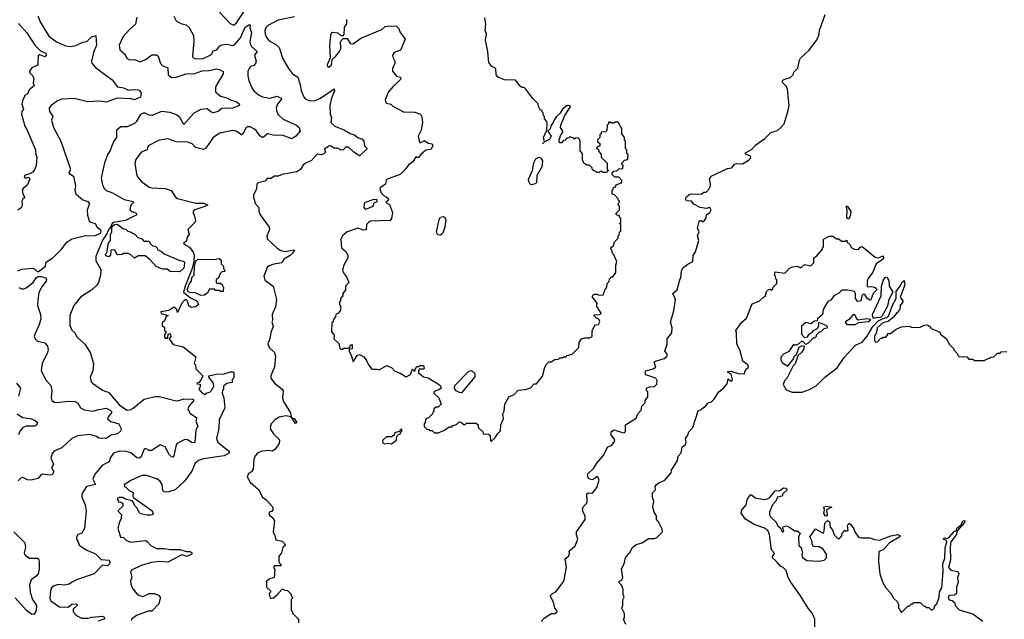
# Model space of a CAD drawing. Extents: x 1861455 to 2058065, y 200073 to 437907.
# Tile 94 of 256: x 1968701 to 1976710, y 244614 to 249493. Entities that reach past the tile are written whole.
import ezdxf

# ---------------------------------------------------------------- set-up
doc = ezdxf.new("R2010")
doc.units = 0

msp = doc.modelspace()

# ---------------------------------------------------------------- linework, layer by layer
at = {"layer": '0CON05XD'}
for points in [[(1970327.1, 249555), (1970412.4, 249462.4), (1970435, 249451.2), (1970445, 249452), (1970465, 249467.1), (1970530, 249565)], [(1968848, 249525), (1968867.5, 249475), (1968939.3, 249359.3), (1969001.4, 249311.4), (1969075, 249278.9), (1969115, 249274.4), (1969157, 249283), (1969215, 249308.6), (1969246.7, 249315), (1969285, 249353.3), (1969320, 249365), (1969325.7, 249285), (1969300.8, 249225), (1969285.8, 249155), (1969288.6, 249138.6), (1969315, 249106.2), (1969390.5, 249050.4), (1969454.2, 249004.2), (1969495.8, 248945.8), (1969545, 248937.5), (1969585, 248918), (1969625, 248923.3), (1969665, 248922.5), (1969675, 248916.7), (1969690, 248895), (1969685, 248862.5), (1969635, 248840), (1969607.9, 248847.9), (1969495, 248854.6), (1969405, 248822.8), (1969355, 248830), (1969254.7, 248824.7), (1969145, 248851.5), (1969044.6, 248845.4), (1969007.9, 248832.1), (1968956.7, 248795), (1968942, 248775), (1968943.3, 248746.7), (1968970, 248705), (1968960, 248675), (1968976.7, 248615), (1969036.7, 248505), (1969111.2, 248285), (1969112.5, 248267.5), (1969100, 248245), (1969138.3, 248218.3), (1969155, 248140), (1969150, 248105), (1969156.7, 248075), (1969215, 248027.5), (1969255, 248013.3), (1969270, 247995), (1969250, 247945), (1969251.7, 247901.7), (1969266.4, 247856.4), (1969280, 247845), (1969313.9, 247833.9), (1969332, 247805), (1969358, 247785), (1969361.4, 247765), (1969355, 247753.3), (1969315, 247733.3), (1969225, 247732.5), (1969125, 247705.6), (1969092.5, 247685), (1969075, 247672.5), (1969033.9, 247616.1), (1968963.8, 247546.2), (1968912.5, 247515), (1968909.3, 247480.7), (1968855, 247440), (1968845, 247440), (1968823.6, 247463.6), (1968805, 247468.8), (1968715, 247458.8), (1968684.3, 247445.7)], [(1969653, 249513), (1969643.3, 249455), (1969596.7, 249415), (1969543.8, 249355), (1969510, 249285), (1969515, 249247.5), (1969553.9, 249213.9), (1969576.1, 249176.1), (1969595, 249166.2), (1969635, 249168.6), (1969685, 249150), (1969729.7, 249170.3), (1969775, 249205.8), (1969815, 249206.7), (1969826.7, 249195), (1969847.5, 249135), (1969865, 249117.5), (1969905, 249100), (1969910, 249045), (1969935, 249022.5), (1969975, 249024.5), (1970055, 249052.5), (1970125, 249055.4), (1970185, 249075.5), (1970239.1, 249079.1), (1970305, 249092), (1970327.7, 249087.7), (1970355, 249070), (1970355, 249052.5), (1970292.6, 248947.4), (1970294.2, 248905), (1970335, 248870.9), (1970387.4, 248857.4), (1970415, 248840.6), (1970467.5, 248825), (1970490, 248805), (1970487.5, 248795), (1970435, 248772), (1970345, 248770), (1970315, 248746.7), (1970275, 248734), (1970255, 248742), (1970225, 248766.2), (1970175, 248762), (1970118.3, 248731.7), (1970035, 248640), (1970005, 248697.1), (1969977.4, 248717.4), (1969925, 248736.2), (1969855, 248744.5), (1969775, 248714.2), (1969755, 248716), (1969722.7, 248732.7), (1969705, 248732.5), (1969685, 248720), (1969649.2, 248660.8), (1969635, 248647.5), (1969575, 248620), (1969525, 248620), (1969490, 248595), (1969487.5, 248535), (1969466.7, 248505), (1969451.2, 248465), (1969441.2, 248435), (1969415.7, 248394.3), (1969391.4, 248328.6), (1969364, 248205), (1969374, 248145), (1969391.2, 248115), (1969405, 248104), (1969455, 248084), (1969549.7, 248029.7), (1969623, 248013), (1969627.5, 248005), (1969606.4, 247983.6), (1969597.5, 247945), (1969612.3, 247932.3), (1969645, 247921.2), (1969653.3, 247905), (1969562.1, 247857.9), (1969465, 247842.5), (1969453.8, 247835), (1969443, 247807), (1969425, 247788.8), (1969410, 247750), (1969375, 247697.8), (1969319.5, 247565), (1969321.1, 247531.1), (1969360.7, 247460.7), (1969358, 247415), (1969341.4, 247355), (1969325, 247330), (1969288, 247295), (1969195, 247234), (1969142, 247168), (1969109.2, 247085), (1969109.2, 247005), (1969125, 246966.7), (1969148.8, 246945), (1969168.8, 246908.8), (1969231.7, 246851.7), (1969274.2, 246785), (1969300.8, 246695), (1969296, 246635), (1969273.8, 246585), (1969283.3, 246545), (1969293.3, 246535), (1969375, 246478.8), (1969425, 246460), (1969513.2, 246355), (1969575, 246316.2), (1969605, 246320.9), (1969625, 246331.5), (1969715, 246403.8), (1969803.3, 246426.7), (1969835, 246425.5), (1969975, 246392.1), (1969996.9, 246393.1), (1970035, 246408.6), (1970110, 246405), (1970116.7, 246395), (1970080.3, 246349.7), (1970069.1, 246325), (1970085, 246290.6), (1970138.8, 246255), (1970137.3, 246232.7), (1970134, 246225), (1970151.2, 246185), (1970133.3, 246155), (1970125, 246052.5), (1970105, 246050.8), (1970065, 246073.1), (1970045.6, 246075.6), (1969985, 246045.7), (1969975, 246032.5), (1969955.7, 245944.3), (1969945.8, 245934.2), (1969935, 245936), (1969915.8, 245955), (1969885, 246015.8), (1969845, 246034), (1969775, 245987.8), (1969755, 245988.6), (1969725, 246002.5), (1969715, 245997.5), (1969688.6, 245935), (1969674.5, 245925.5), (1969655, 245926.5), (1969605, 245967.5), (1969568.3, 245978.3), (1969515, 245982), (1969465, 245966.7), (1969438.8, 245931.2), (1969429.2, 245895), (1969375, 245868.8), (1969311.2, 245795), (1969296.7, 245755), (1969318.3, 245711.7), (1969245.7, 245694.3), (1969207.5, 245635), (1969207, 245607), (1969233.3, 245545), (1969241.2, 245495), (1969228, 245352), (1969207.5, 245315), (1969175, 245302.5), (1969162.5, 245285), (1969163.3, 245265), (1969175, 245250), (1969185, 245217.5), (1969247.5, 245175), (1969317.3, 245147.3), (1969365, 245100), (1969425, 245094), (1969435.6, 245085), (1969432.9, 245065), (1969415, 245047.5), (1969375, 245053.8), (1969306.9, 244983.1), (1969163.3, 244935), (1969130.3, 244919.7), (1969105, 244898.8), (1969065, 244892.5), (1969015, 244898), (1968977.3, 244882.7), (1968961.2, 244868.8), (1968951.2, 244845), (1968946.7, 244785), (1968955, 244763.8), (1969025, 244716), (1969096.2, 244713.8), (1969125, 244737.5), (1969165, 244740), (1969170, 244735), (1969167.5, 244725), (1969137.5, 244695), (1969137.5, 244675), (1969162.5, 244645), (1969204.3, 244624.3), (1969255, 244621.9), (1969288.7, 244631.3), (1969375, 244640), (1969386.7, 244635), (1969393.3, 244625), (1969386.7, 244615), (1969340.8, 244599.2)], [(1969955, 249522.5), (1969974.1, 249484.1), (1970012.1, 249462.1), (1970055, 249450), (1970080.2, 249430.2), (1970114.3, 249364.3), (1970116.7, 249315), (1970107.1, 249197.1), (1970113.1, 249183.1), (1970125.8, 249175.8), (1970187.5, 249175), (1970255, 249207.5), (1970264.4, 249215), (1970275, 249240), (1970305, 249248.6), (1970329.4, 249280.6), (1970345, 249288), (1970385, 249292.9), (1970435, 249282.9), (1970445, 249286), (1970496.5, 249345), (1970535, 249432.5), (1970565, 249450), (1970575, 249450), (1970572, 249425), (1970586.1, 249385), (1970573.1, 249315), (1970575.8, 249295.8), (1970586.2, 249275), (1970633.3, 249235), (1970611.4, 249205), (1970623.9, 249156.1), (1970620, 249135), (1970605, 249121.2), (1970578.6, 249111.4), (1970558, 249075), (1970558, 249035), (1970565, 248997.5), (1970588.3, 248938.3), (1970605, 248913.3), (1970645, 248881.2), (1970675, 248866), (1970735, 248853.8), (1970795, 248870), (1970826, 248855), (1970830, 248845), (1970798, 248805), (1970788, 248775), (1970789.2, 248755), (1970801.4, 248725), (1970844.1, 248684.1), (1970952, 248635), (1970973.8, 248615), (1970982.5, 248585), (1970946.7, 248545), (1970915, 248524), (1970845, 248549.4), (1970763, 248553), (1970716.7, 248563.3), (1970685, 248536.2), (1970675, 248534.2), (1970655, 248548), (1970625, 248590), (1970606.7, 248605), (1970575, 248621.2), (1970555, 248621.2), (1970543.8, 248615), (1970515, 248562.5), (1970505, 248556.2), (1970461.2, 248585), (1970435, 248591.9), (1970329.7, 248570.3), (1970275, 248533.8), (1970215, 248446.2), (1970195, 248436.7), (1970175, 248442.5), (1970131.7, 248451.7), (1970103.6, 248483.6), (1970070, 248495), (1969975, 248498), (1969905, 248522.5), (1969837, 248513), (1969751.7, 248468.3), (1969740, 248455), (1969737.5, 248435), (1969690, 248415), (1969646.7, 248355), (1969637.5, 248325), (1969650, 248235), (1969658.8, 248215), (1969693.3, 248175), (1969755, 248130), (1969775, 248124), (1969885, 248120), (1969933, 248103), (1969972.5, 248045), (1969985, 248036.7), (1970135, 247998.6), (1970195, 248000.9), (1970232.5, 247985), (1970208.5, 247971.5), (1970124.6, 247945.4), (1970112.9, 247935), (1970111.2, 247915), (1970121.7, 247901.7), (1970130, 247855), (1970125, 247842.5), (1970070, 247785), (1970080, 247745), (1970063.3, 247725), (1970058.3, 247691.7), (1970033.8, 247675), (1970040, 247665), (1970081.7, 247641.7), (1970111.9, 247601.9), (1970119.7, 247579.7), (1970117.5, 247525), (1970103.1, 247466.9), (1970046.7, 247325), (1970034.2, 247275), (1970090.8, 247230.8), (1970142.5, 247205), (1970156.7, 247175), (1970133.9, 247156.1), (1970095, 247151.2), (1970076.7, 247165), (1970065, 247202.5), (1970055, 247212.5), (1970045, 247212.5), (1970020, 247185), (1969985, 247110), (1969980, 247135), (1969955, 247152.5), (1969915, 247127.5), (1969850, 247115), (1969853, 247103), (1969910, 247085), (1969891.7, 247078.3), (1969878.3, 247041.7), (1969860, 247025), (1969860, 247005), (1969878.3, 246988.3), (1969880, 246965), (1969890, 246955), (1969890, 246945), (1969878.3, 246931.7), (1969878.3, 246908.3), (1969885, 246900), (1969907.5, 246902.5), (1969910, 246935), (1969925, 246940), (1969930, 246915), (1969917.5, 246895), (1969950.7, 246850.7), (1970030.7, 246830.7), (1970135, 246750), (1970120, 246695), (1970130, 246685), (1970133, 246653), (1970190, 246595), (1970175, 246560), (1970158.3, 246541.7), (1970142.5, 246535), (1970145, 246530), (1970168.3, 246528.3), (1970170, 246505), (1970157.5, 246485), (1970185, 246454.2), (1970206.4, 246443.6), (1970223, 246457), (1970247, 246463), (1970270, 246485), (1970270, 246495), (1970280, 246505), (1970277.5, 246535), (1970240, 246585), (1970240, 246595), (1970300.7, 246609.3), (1970365, 246610), (1970416.4, 246626.4), (1970435, 246627.5), (1970441.7, 246621.7), (1970441.7, 246578.3), (1970430, 246565), (1970428.3, 246541.7), (1970385, 246532.5), (1970358.3, 246511.7), (1970360, 246485), (1970350, 246475), (1970347.5, 246455), (1970362.5, 246415), (1970370, 246335), (1970323, 246237), (1970320, 246165), (1970302, 246085), (1970314, 246055), (1970400, 245985), (1970406.7, 245975), (1970403.3, 245965), (1970365, 245944.3), (1970195, 245918.1), (1970154.3, 245905.7), (1970128.8, 245885), (1970100.2, 245819.8), (1970042.4, 245737.6), (1969965, 245668), (1969915, 245650), (1969885, 245647.5), (1969865, 245660), (1969859.3, 245709.3), (1969840.7, 245740.7), (1969815, 245756.7), (1969735, 245783.3), (1969695, 245783.3), (1969605, 245742.5), (1969551.2, 245708.8), (1969553.8, 245695), (1969565, 245688), (1969592.5, 245662.5), (1969623.8, 245645), (1969622.5, 245615), (1969627.5, 245605), (1969780, 245495), (1969787.5, 245475), (1969780, 245465), (1969765, 245460), (1969735, 245460), (1969685, 245472.5), (1969675, 245480), (1969655, 245520), (1969637, 245537), (1969627.5, 245565), (1969615, 245577.5), (1969560, 245590), (1969540, 245605), (1969510, 245605), (1969495, 245597.5), (1969505, 245570), (1969527, 245567), (1969540, 245555), (1969540, 245535), (1969500, 245495), (1969530, 245465), (1969527.5, 245435), (1969512.5, 245405), (1969500, 245355), (1969521.7, 245281.7), (1969545, 245280), (1969570, 245255), (1969605, 245241.2), (1969725, 245253.8), (1969737.7, 245247.7), (1969766.7, 245215), (1969815, 245190), (1969875, 245188.9), (1969925, 245180.5), (1970005, 245182.1), (1970055, 245166.5), (1970087.5, 245165), (1970104.2, 245155), (1970095, 245141.8), (1970056.7, 245125), (1970025, 245138.6), (1970015, 245136.9), (1969905, 245080), (1969835, 245083.9), (1969773.6, 245076.4), (1969697, 245053), (1969632.5, 245025), (1969612.5, 245015), (1969603.6, 244996.4), (1969612.5, 244955), (1969603.9, 244926.1), (1969605, 244900), (1969621.7, 244861.7), (1969655, 244820), (1969676.1, 244806.1), (1969705, 244799.4), (1969755, 244824.4), (1969795, 244822.9), (1969829.3, 244809.3), (1969843.1, 244795), (1969844.5, 244785), (1969831.7, 244738.3), (1969775, 244680), (1969745, 244680), (1969650, 244645), (1969611.2, 244615), (1969610, 244605)], [(1970935.6, 249515.6), (1970805, 249487.8), (1970719.2, 249445), (1970705, 249432), (1970695.6, 249405), (1970696.9, 249375), (1970707.6, 249347.6), (1970729.7, 249319.7), (1970785, 249290.6), (1970812.9, 249265), (1970842, 249175), (1970886.4, 249096.4), (1970920.7, 249050.7), (1970962.5, 249025), (1970983.3, 248965), (1970991.2, 248915), (1971015, 248860), (1971027, 248847), (1971065, 248833.3), (1971105, 248836.2), (1971147.5, 248855), (1971259.3, 248929.3), (1971261.2, 248915), (1971236.9, 248855), (1971224.3, 248795), (1971226.4, 248726.4), (1971237.5, 248695), (1971233.3, 248655), (1971265, 248627.1), (1971344.2, 248595), (1971394.2, 248564.2), (1971425, 248554.6), (1971455, 248531.9), (1971483.2, 248523.2), (1971501.2, 248505), (1971506.4, 248466.4), (1971525, 248447.5), (1971525, 248440), (1971465, 248386.2), (1971420, 248415), (1971375, 248456.7), (1971355, 248456.2), (1971332.5, 248435), (1971315, 248430), (1971285, 248446.7), (1971258.3, 248448.3), (1971230, 248465), (1971215, 248463.3), (1971180, 248440), (1971190, 248415), (1971175, 248400), (1971155, 248393.3), (1971125, 248397.5), (1971115, 248392.5), (1971073.6, 248346.4), (1971025, 248326.2), (1971003.8, 248305), (1970985.9, 248274.1), (1970955.9, 248254.1), (1970835, 248232.5), (1970805, 248220), (1970775, 248220), (1970745, 248200), (1970715, 248200), (1970695, 248180), (1970640, 248165), (1970630, 248155), (1970627.5, 248115), (1970602.5, 248065), (1970602.5, 248045), (1970612.5, 248025), (1970615, 248000), (1970647.5, 247965), (1970646.7, 247935), (1970656.2, 247905), (1970731.2, 247805), (1970733.3, 247785), (1970711.2, 247735), (1970715, 247710), (1970794.5, 247634.5), (1970825.5, 247615.5), (1970865, 247606.9), (1970925, 247621.2), (1970936.4, 247616.4), (1970923.8, 247595), (1970900, 247575), (1970850, 247545), (1970832.5, 247515), (1970767.3, 247502.7), (1970729.3, 247490.7), (1970715, 247477.5), (1970688, 247405), (1970695, 247373.3), (1970762.5, 247325), (1970790, 247215), (1970781.2, 247155), (1970756.2, 247095), (1970757.5, 247045), (1970752.5, 247035), (1970762.5, 246995), (1970743.9, 246946.1), (1970736.2, 246895), (1970718.8, 246855), (1970730, 246825), (1970773.3, 246785), (1970783.3, 246755), (1970773, 246667), (1970743.3, 246595), (1970743.3, 246575), (1970773.8, 246535), (1970836.7, 246485), (1970843, 246473), (1970840, 246415), (1970846.7, 246385), (1970903.8, 246295), (1970910, 246260), (1970920, 246250), (1970935, 246247.5), (1970956.7, 246215), (1970945, 246207.5), (1970910, 246260), (1970865, 246269.2), (1970811.2, 246258.8), (1970779.2, 246240.8), (1970745.9, 246204.1), (1970738.8, 246175), (1970743.8, 246155), (1970765, 246122.5), (1970813.3, 246075), (1970811.2, 246045), (1970777.5, 245995), (1970755, 245982.5), (1970725, 245987.5), (1970671.2, 245981.2), (1970635, 245965.8), (1970615.8, 245945), (1970605.8, 245915), (1970601.2, 245835), (1970587.5, 245815), (1970561.2, 245798.8), (1970551.7, 245771.7), (1970575, 245730), (1970645, 245670), (1970677, 245607), (1970706.4, 245586.4), (1970760, 245525), (1970760, 245505), (1970748.3, 245491.7), (1970730, 245485), (1970730, 245465), (1970759.3, 245439.3), (1970772.5, 245415), (1970762.5, 245325), (1970777.5, 245295), (1970785, 245260), (1970835, 245250), (1970855, 245230), (1970860, 245215), (1970841.7, 245198.3), (1970830, 245155), (1970810, 245125), (1970810, 245085), (1970817, 245067), (1970830, 245055), (1970825, 245050), (1970770, 245050), (1970767.5, 245035), (1970776.7, 245015), (1970770, 244955), (1970735, 244942.5), (1970710, 244925), (1970710, 244875), (1970740, 244845), (1970740, 244835), (1970730, 244825), (1970732.5, 244805), (1970745, 244782.5), (1970765, 244787.5), (1970795, 244812.5), (1970835, 244860), (1970848.3, 244858.3), (1970855, 244850), (1970878.3, 244848.3), (1970908.3, 244818.3), (1970910, 244805), (1970920, 244795), (1970920, 244785), (1970910, 244775), (1970910, 244685), (1970920, 244675), (1970920, 244665), (1970970, 244615), (1970970, 244585)], [(1971360, 249495), (1971360, 249455), (1971345, 249440), (1971340, 249425), (1971338.3, 249371.7), (1971328.3, 249361.7), (1971315, 249360), (1971291.7, 249381.7), (1971245, 249387.5), (1971235, 249380), (1971230, 249365), (1971222, 249285), (1971227.5, 249182.5), (1971203.3, 249125), (1971203.9, 249113.9), (1971215, 249107.5), (1971237.5, 249125), (1971241.7, 249168.3), (1971272.5, 249195), (1971302.5, 249235), (1971313, 249257), (1971310, 249315), (1971331.7, 249338.3), (1971365, 249340), (1971390, 249300), (1971415, 249297.5), (1971475, 249341.2), (1971645.9, 249414.1), (1971675, 249437.5), (1971705, 249443.3), (1971765, 249440), (1971785, 249420), (1971793.3, 249395), (1971836.7, 249335), (1971797.5, 249245), (1971747.5, 249225), (1971733.3, 249205), (1971736.4, 249186.4), (1971752.5, 249155), (1971752.5, 249135), (1971732.5, 249095), (1971732.5, 249075), (1971765, 249032.5), (1971800, 249025), (1971801.7, 249008.3), (1971735, 248946.7), (1971700, 248905), (1971675, 248840), (1971676.7, 248825), (1971683.9, 248813.9), (1971720, 248805), (1971735, 248790), (1971823, 248743), (1971915, 248741.2), (1971962.5, 248725), (1971973, 248703), (1971977.5, 248655), (1971966.2, 248595), (1971942.5, 248545), (1971953.3, 248493.3), (1971965, 248492.5), (1971995, 248510), (1972025, 248487.5), (1972055, 248482.5), (1972062.5, 248465), (1972045, 248437.5), (1972005, 248430), (1971964.1, 248395.9), (1971945, 248370), (1971931.7, 248371.7), (1971925, 248380), (1971895, 248332.5), (1971867.5, 248315), (1971836.4, 248273.6), (1971795, 248232.5), (1971690, 248195), (1971683, 248187), (1971676.4, 248153.6), (1971632.5, 248125), (1971630, 248115), (1971642.5, 248085), (1971665, 248060), (1971680, 248055), (1971700, 248035), (1971698.3, 248021.7), (1971680, 248005), (1971708.3, 247988.3), (1971732.5, 247925), (1971726, 247875), (1971715, 247857.5), (1971555, 247852.5), (1971540, 247845), (1971522.5, 247825), (1971518.3, 247781.7), (1971495, 247780), (1971455, 247796.7), (1971365, 247766.7), (1971327.5, 247735), (1971313, 247707), (1971320, 247635), (1971357.5, 247605), (1971370, 247575), (1971370, 247555), (1971337.5, 247495), (1971327.5, 247455), (1971333.9, 247433.9), (1971360.7, 247400.7), (1971377.5, 247355), (1971350, 247325), (1971350, 247295), (1971330, 247265), (1971330, 247245), (1971310, 247225), (1971310, 247205), (1971302.5, 247195), (1971303.3, 247175), (1971312.5, 247155), (1971307.5, 247125), (1971288.3, 247101.7), (1971272.5, 247095), (1971270, 247075), (1971253, 247057), (1971250, 247035), (1971240, 247025), (1971237.5, 246955), (1971260, 246925), (1971257.5, 246895), (1971298.3, 246858.3), (1971305, 246820), (1971315, 246810), (1971328.3, 246811.7), (1971335, 246820), (1971375, 246820), (1971388.3, 246831.7), (1971390, 246845), (1971405, 246850), (1971405.9, 246814.1), (1971381.7, 246808.3), (1971380, 246795), (1971401.2, 246755), (1971415, 246710), (1971445, 246760), (1971465, 246767.5), (1971499.3, 246749.3), (1971520, 246725), (1971537.5, 246685), (1971565, 246650), (1971605, 246650), (1971625, 246642.5), (1971683, 246677), (1971695, 246677.5), (1971729.3, 246659.3), (1971751.7, 246631.7), (1971796.2, 246616.2), (1971845, 246586.7), (1971880, 246605), (1971895, 246650), (1971915, 246630), (1971920, 246655), (1971935, 246670), (1971948.3, 246671.7), (1971955, 246680), (1971985, 246680), (1971990, 246655), (1971985, 246650), (1971951.7, 246648.3), (1971941.7, 246621.7), (1971985, 246586.7), (1972025, 246577.5), (1972107.7, 246527.7)], [(1972535, 246060), (1972572.5, 246095), (1972586.4, 246123.6), (1972611.7, 246148.3), (1972613.6, 246196.4), (1972636.7, 246245), (1972630, 246285), (1972643, 246307), (1972646.7, 246365), (1972682.3, 246427.7), (1972720.7, 246439.3), (1972755, 246477.5), (1972815, 246482.5), (1972855, 246497.5), (1972885, 246530), (1972905, 246530), (1972955, 246592.5), (1972972.5, 246665), (1972985, 246690), (1973005, 246710), (1973025, 246710), (1973053, 246727), (1973085, 246730), (1973095, 246740), (1973115, 246740), (1973125, 246750), (1973145, 246750), (1973155, 246760), (1973195, 246770), (1973250, 246825), (1973253, 246867), (1973270, 246895), (1973297, 246903), (1973336.4, 246903.6), (1973357.5, 246915), (1973358.3, 246961.7), (1973373, 246997), (1973385, 247010), (1973408.3, 247011.7), (1973420, 247035), (1973415, 247050), (1973405, 247060), (1973395, 247060), (1973370, 247085), (1973375, 247090), (1973417, 247093), (1973430, 247105), (1973393, 247163), (1973397.5, 247185), (1973360, 247235), (1973360, 247245), (1973375, 247260), (1973395, 247260), (1973415, 247250), (1973446.4, 247253.6), (1973463, 247297), (1973477.5, 247315), (1973480, 247345), (1973497, 247363), (1973500, 247385), (1973515, 247400), (1973525, 247400), (1973550, 247435), (1973550, 247495), (1973557.5, 247525), (1973530, 247585), (1973520, 247595), (1973520, 247615), (1973511.7, 247621.7), (1973510, 247635), (1973530, 247655), (1973540, 247685), (1973570, 247715), (1973570, 247735), (1973578.3, 247741.7), (1973580, 247765), (1973590, 247775), (1973590, 247825), (1973580, 247835), (1973590, 247845), (1973590, 247875), (1973581.7, 247881.7), (1973578.3, 247898.3), (1973561.7, 247901.7), (1973550, 247915), (1973575, 247940), (1973580, 247945), (1973580, 247975), (1973571.7, 247981.7), (1973570, 247995), (1973578.3, 248001.7), (1973580, 248015), (1973571.7, 248021.7), (1973570, 248035), (1973538.3, 248068.3), (1973521.7, 248071.7), (1973520, 248105), (1973528.3, 248111.7), (1973531.7, 248128.3), (1973548.3, 248131.7), (1973551.7, 248148.3), (1973588.3, 248161.7), (1973598.3, 248171.7), (1973600, 248185), (1973575, 248210), (1973541.7, 248211.7), (1973521.7, 248231.7), (1973520, 248245), (1973535, 248260), (1973558.3, 248261.7), (1973575, 248280), (1973608.3, 248281.7), (1973610, 248305), (1973601.7, 248311.7), (1973600, 248325), (1973621.7, 248348.3), (1973638.3, 248351.7), (1973648.3, 248361.7), (1973650, 248395), (1973640, 248405), (1973640, 248435), (1973630, 248445), (1973630, 248505), (1973621.7, 248511.7), (1973620, 248535), (1973600, 248565), (1973600, 248605), (1973568.3, 248658.3), (1973545, 248660), (1973535, 248650), (1973515, 248650), (1973505, 248660), (1973491.7, 248658.3), (1973490, 248645), (1973480, 248635), (1973478.3, 248591.7), (1973465, 248580), (1973431.7, 248578.3), (1973430, 248565), (1973420, 248555), (1973420, 248535), (1973400, 248515), (1973401.7, 248501.7), (1973420, 248485), (1973420, 248465), (1973401.7, 248458.3), (1973390, 248445), (1973408.3, 248438.3), (1973410, 248425), (1973430, 248395), (1973430, 248375), (1973480, 248325), (1973480, 248275), (1973490, 248265), (1973475, 248250), (1973445, 248250), (1973435, 248260), (1973421.7, 248258.3), (1973415, 248250), (1973395, 248250), (1973388.3, 248258.3), (1973371.7, 248261.7), (1973361.7, 248271.7), (1973358.3, 248288.3), (1973335, 248310), (1973315, 248310), (1973290, 248325), (1973280, 248355), (1973280, 248405), (1973260, 248425), (1973260, 248505), (1973248.3, 248528.3), (1973225, 248530), (1973215, 248520), (1973208.3, 248528.3), (1973175, 248540), (1973168.3, 248531.7), (1973151.7, 248528.3), (1973138.3, 248511.7), (1973125, 248510), (1973108.3, 248491.7), (1973095, 248490), (1973090, 248495), (1973090, 248515), (1973103, 248557), (1973120, 248575), (1973120, 248585), (1973100, 248615), (1973102.5, 248635), (1973133, 248707), (1973182.5, 248785), (1973175, 248792.5), (1973155, 248793.3), (1973116.7, 248765), (1973098.3, 248731.7), (1973066.7, 248705), (1973050.3, 248679.7), (1973041.4, 248655), (1973021.5, 248628.5), (1973015.5, 248604.6), (1972996.7, 248585), (1973023.8, 248545), (1973011.7, 248518.3), (1972970, 248500), (1972953, 248483), (1972970, 248500), (1972962.5, 248535), (1972990, 248595), (1972992.5, 248645), (1972990, 248665), (1972970, 248685), (1972970, 248705), (1972960, 248715), (1972960, 248735), (1972951.7, 248741.7), (1972950, 248755), (1972935, 248760), (1972920, 248785), (1972918.3, 248808.3), (1972875, 248850), (1972818.3, 248928.3), (1972805, 248940), (1972785, 248940), (1972770.7, 248950.7), (1972735, 249000), (1972645, 249002.5), (1972593.6, 249023.6), (1972576.7, 249045), (1972574.2, 249094.2), (1972540.9, 249110.9), (1972516.2, 249145), (1972508, 249235), (1972488.8, 249325), (1972498.8, 249378.8), (1972487.5, 249405), (1972492.5, 249455), (1972483.6, 249506.4)], [(1974952.5, 248755), (1974960, 248795), (1974946.4, 248926.4), (1974938.3, 248948.3), (1974905, 248982.5), (1974906.2, 248995), (1974917.5, 249005), (1974967, 249023), (1974992.5, 249045), (1974997.5, 249065), (1975031.7, 249098.3), (1975043.3, 249163.3), (1975051.7, 249178.3), (1975122.5, 249245), (1975185, 249330), (1975202.5, 249365), (1975206.7, 249405), (1975253.3, 249535)], [(1968690.3, 249460.3), (1968758.1, 249385), (1968824.4, 249284.4), (1968869.5, 249239.6), (1968915, 249220), (1968917, 249203), (1968905, 249190), (1968865, 249207.5), (1968851.7, 249198.3), (1968850, 249145), (1968848.3, 249121.7), (1968799.3, 249100.7), (1968781.2, 249075), (1968782, 249062), (1968807.5, 249035), (1968816.7, 249015), (1968810, 248975), (1968820, 248955), (1968777.5, 248922.5), (1968765, 248890), (1968740, 248875), (1968740, 248865), (1968728.3, 248851.7), (1968720, 248805), (1968732.5, 248765), (1968720, 248745), (1968716.2, 248725), (1968743.3, 248625), (1968762.7, 248592.7), (1968830.8, 248435), (1968833.8, 248395), (1968842, 248375), (1968835.6, 248305), (1968825, 248276.7), (1968807, 248253), (1968785, 248237.5), (1968745, 248226.2), (1968736.7, 248215), (1968745, 248203.8), (1968775, 248210), (1968782.5, 248195), (1968761.2, 248145), (1968729.7, 248120.3), (1968721.4, 248105), (1968726.6, 248076.6), (1968742.5, 248045), (1968727, 248033), (1968717.5, 248015), (1968722.5, 247985), (1968716.7, 247965), (1968685, 247942.5)], [(1972943.8, 244595), (1972965, 244620), (1973025, 244660), (1973055, 244661.9), (1973072.5, 244675), (1973068.7, 244688.7), (1973053.8, 244705), (1973042.3, 244752.3), (1973016.7, 244805), (1973035, 244823.8), (1973065, 244840), (1973128, 244925), (1973148, 245035), (1973137.5, 245105), (1973162.5, 245125), (1973172.5, 245145), (1973170, 245165), (1973177.5, 245175), (1973218.3, 245211.7), (1973240, 245265), (1973229.3, 245299.3), (1973231.2, 245325), (1973300, 245425), (1973300.8, 245455), (1973284.2, 245485), (1973280, 245515), (1973290, 245535), (1973310.8, 245555), (1973316.7, 245573.3), (1973314.3, 245635.7), (1973325, 245643.8), (1973359.7, 245640.3), (1973396, 245685), (1973413.6, 245746.4), (1973405, 245773.3), (1973395, 245773.3), (1973374.3, 245755.7), (1973355, 245749.2), (1973329.1, 245759.1), (1973319.5, 245785), (1973323.3, 245796.7), (1973369, 245841), (1973395, 245884.5), (1973447.8, 245945), (1973485, 246018), (1973515, 246028.9), (1973537.3, 246055), (1973540.9, 246075), (1973512.5, 246115), (1973511.1, 246138.9), (1973535, 246156.2), (1973605, 246132.5), (1973617.7, 246132.3), (1973629.2, 246140.8), (1973630, 246195), (1973715, 246250), (1973730, 246285), (1973757.5, 246315), (1973763, 246347), (1973790, 246375), (1973790, 246395), (1973810, 246425), (1973810, 246465), (1973800, 246475), (1973800, 246495), (1973823.6, 246506.4), (1973865, 246507.5), (1973883.6, 246526.4), (1973886.2, 246555), (1973876.7, 246575), (1973795, 246604), (1973787.5, 246625), (1973795, 246635.7), (1973855, 246650.8), (1973875.7, 246664.3), (1973863.3, 246705), (1973872.5, 246715), (1973942.5, 246735), (1973966.7, 246755), (1973967.5, 246775), (1973950, 246795), (1973966.4, 246853.6), (1973967.5, 246895), (1974005.7, 246944.3), (1974008.1, 246985), (1973996.2, 247035), (1974021.2, 247125), (1974034.3, 247215), (1974013.3, 247265), (1974050, 247295), (1974071.2, 247375), (1974080, 247395), (1974083.9, 247446.1), (1974095, 247472.5), (1974135, 247503.3), (1974177.5, 247525), (1974180, 247575), (1974197, 247603), (1974226, 247695), (1974215.8, 247735), (1974227.7, 247767.7), (1974213.3, 247795), (1974228.3, 247851.7), (1974231.7, 247858.3), (1974245, 247860), (1974255, 247850), (1974265, 247850), (1974285, 247880), (1974287.5, 247905), (1974315.6, 247924.4), (1974326, 247945), (1974315, 247963.8), (1974285, 247956.7), (1974235, 247965.6), (1974185, 247990.8), (1974165, 248016.7), (1974125, 248018.8), (1974118, 248035), (1974125, 248050), (1974145, 248068.8), (1974165, 248076.7), (1974245, 248072.5), (1974265, 248090), (1974285, 248090), (1974310, 248115), (1974317, 248133), (1974320, 248155), (1974312.5, 248195), (1974325, 248220), (1974458.3, 248281.7), (1974495, 248287.5), (1974515, 248316.7), (1974535, 248323.3), (1974579.3, 248320.7), (1974635, 248352.5), (1974646.7, 248365), (1974647, 248377), (1974640, 248385), (1974610, 248395), (1974603, 248403), (1974605, 248410), (1974655, 248437.5), (1974690, 248475), (1974763, 248527), (1974810, 248575), (1974865, 248590), (1974888.3, 248611.7), (1974920, 248645), (1974952.5, 248755)], [(1972865, 248149.2), (1972854.4, 248154.5), (1972841.4, 248175), (1972839.2, 248195), (1972872.5, 248265), (1972882.3, 248327.7), (1972900.2, 248359.8), (1972925, 248373.1), (1972937.3, 248367.3), (1972952.9, 248345), (1972948.6, 248295), (1972908.2, 248225), (1972903.6, 248166.4), (1972885, 248153.1), (1972865, 248149.2)], [(1971511.7, 247951.7), (1971525, 247952.5), (1971568.3, 247971.7), (1971578.3, 247981.7), (1971581.7, 247998.3), (1971591.7, 248008.3), (1971608.3, 248011.7), (1971610, 248025), (1971605, 248030), (1971575, 248027.5), (1971510, 248005), (1971503, 247997), (1971500, 247965), (1971511.7, 247951.7)], [(1975445, 247870), (1975435, 247873.3), (1975428.1, 247888.1), (1975432, 247945), (1975425, 247977.5), (1975435, 247972.5), (1975461.3, 247931.3), (1975460, 247905), (1975445, 247870)], [(1972125, 247740.4), (1972102.6, 247742.6), (1972090.8, 247765), (1972112.9, 247867.1), (1972125.3, 247884.7), (1972145, 247890.9), (1972156, 247886), (1972166.7, 247866.7), (1972159.7, 247805), (1972142.3, 247755), (1972125, 247740.4)], [(1970005, 247440), (1969925, 247443.3), (1969901.7, 247461.7), (1969865, 247463.3), (1969835, 247472.5), (1969810, 247485), (1969760, 247540), (1969721.7, 247571.7), (1969668.3, 247571.7), (1969635, 247552.5), (1969605, 247580), (1969585, 247590), (1969545, 247590), (1969535, 247582.5), (1969495, 247580), (1969475, 247620), (1969441.7, 247618.3), (1969440, 247575), (1969427, 247563), (1969401.7, 247571.7), (1969400, 247585), (1969410, 247595), (1969423.3, 247675), (1969440, 247695), (1969440, 247745), (1969450, 247765), (1969451.7, 247808.3), (1969473, 247827), (1969495, 247827.5), (1969545, 247790), (1969565, 247787.5), (1969581.7, 247771.7), (1969595, 247770), (1969640, 247745), (1969661.7, 247721.7), (1969695, 247710), (1969711.7, 247691.7), (1969755, 247690), (1969761.7, 247671.7), (1969781.7, 247651.7), (1969805, 247650), (1969820, 247635), (1969821.7, 247621.7), (1969855, 247607.5), (1969876.4, 247586.4), (1970003, 247533), (1970035, 247527.5), (1970042.5, 247515), (1970035, 247470), (1970005, 247440)], [(1973631.7, 244571.7), (1973612.5, 244615), (1973620, 244625), (1973621.7, 244661.7), (1973600, 244705), (1973607.5, 244725), (1973607, 244773), (1973617.5, 244795), (1973610, 244815), (1973610, 244855), (1973598.3, 244888.3), (1973572.5, 244915), (1973583, 244927), (1973598.3, 244931.7), (1973607, 244953), (1973597.5, 245025), (1973616.7, 245065), (1973630, 245115), (1973663.6, 245156.4), (1973685, 245197.5), (1973715, 245222.5), (1973763.3, 245236.7), (1973815, 245272.5), (1973865, 245272.5), (1973885, 245280), (1973930, 245325), (1973927, 245347), (1973897, 245407), (1973880, 245425), (1973880, 245455), (1973862.5, 245485), (1973852.5, 245525), (1973860, 245575), (1973847.5, 245605), (1973848.3, 245641.7), (1973871.7, 245668.3), (1973870, 245695), (1973880.7, 245709.3), (1973900, 245725), (1973950, 245745), (1974000, 245805), (1974003, 245827), (1974052.5, 245905), (1974058.3, 245941.7), (1974081.7, 245968.3), (1974090, 246015), (1974117.5, 246035), (1974122.5, 246055), (1974117.5, 246085), (1974135, 246112.5), (1974145, 246140), (1974175.9, 246174.1), (1974220.7, 246309.3), (1974245, 246320), (1974265, 246340), (1974275, 246340), (1974300, 246375), (1974327, 246383), (1974348.3, 246401.7), (1974387.5, 246465), (1974426.4, 246493.6), (1974455, 246530), (1974465, 246570), (1974483, 246553), (1974496.7, 246555), (1974500, 246565), (1974487.1, 246607.1), (1974457.5, 246625), (1974460.7, 246629.3), (1974486.4, 246633.6), (1974545, 246613.3), (1974595, 246610), (1974607.5, 246645), (1974630, 246665), (1974623.3, 246685), (1974582.5, 246715), (1974557.5, 246805), (1974533.6, 246853.6), (1974532.5, 246945), (1974526.7, 246965), (1974572.3, 247027.7), (1974612.5, 247065), (1974659.3, 247180.7), (1974715, 247202.5), (1974750, 247235), (1974765, 247240), (1974775, 247280), (1974793, 247297), (1974805, 247300), (1974818.3, 247291.7), (1974828.3, 247301.7), (1974830, 247315), (1974860, 247345), (1974860, 247375), (1974851.7, 247381.7), (1974850, 247405), (1974840, 247415), (1974845, 247440), (1974925, 247430), (1974950, 247455), (1974953.6, 247466.4), (1974985, 247482.5), (1975025, 247487.5), (1975055, 247472.5), (1975085, 247500), (1975135, 247490), (1975160, 247515), (1975160, 247555), (1975185, 247570), (1975230, 247625), (1975230, 247635), (1975240, 247645), (1975240, 247675), (1975240, 247705), (1975245, 247710), (1975285, 247732.5), (1975315, 247730), (1975345, 247710), (1975365, 247710), (1975385, 247690), (1975415, 247690), (1975428.3, 247698.3), (1975431.7, 247681.7), (1975455, 247660), (1975465, 247640), (1975490, 247625), (1975525, 247622.5), (1975538.3, 247641.7), (1975555, 247648), (1975660.8, 247560.8), (1975686.4, 247553.6), (1975725, 247570), (1975728.1, 247555), (1975719.6, 247540.4), (1975668.1, 247505), (1975640.9, 247439.1), (1975602.7, 247387.3), (1975594.2, 247365.8), (1975595, 247320), (1975633, 247323), (1975655, 247316.7), (1975668, 247308), (1975672.5, 247295), (1975642.5, 247265), (1975625, 247212.5), (1975615, 247210), (1975593.6, 247223.6), (1975576.7, 247256.7), (1975565, 247258.8), (1975550, 247245), (1975543.7, 247206.3), (1975519.1, 247199.1), (1975500, 247225), (1975500, 247265), (1975490.7, 247280.7), (1975435, 247292.5), (1975395, 247292.5), (1975380, 247285), (1975365, 247267.5), (1975323.6, 247246.4), (1975299.3, 247210.7), (1975275, 247200), (1975237.5, 247135), (1975232.5, 247095), (1975191.7, 247058.3), (1975188.3, 247041.7), (1975165, 247040), (1975135, 247017.5), (1975095, 247030), (1975061.7, 246998.3), (1975060, 246935), (1975085, 246907.5), (1975108.3, 246911.7), (1975124.2, 246935.8), (1975149.3, 246950.7), (1975157.5, 246965), (1975189.3, 246980.7), (1975202.5, 247005), (1975200, 247025), (1975205, 247030), (1975258.3, 247008.3), (1975270, 246995), (1975268.3, 246981.7), (1975241.7, 246978.3), (1975218.3, 246951.7), (1975205, 246950), (1975180, 246925), (1975180, 246915), (1975165, 246900), (1975155, 246900), (1975115, 246860), (1975095, 246850), (1975065, 246880), (1975040, 246855), (1975017, 246843), (1975003, 246843), (1974995, 246850), (1974957.7, 246792.3), (1974915, 246771.2), (1974892.7, 246747.3), (1974892, 246725), (1974902.7, 246702.7), (1974945.9, 246674.1), (1974992.3, 246727.7), (1975002.9, 246757.1), (1975020.7, 246769.3), (1975041.2, 246828.8), (1975065, 246842.5), (1975082.5, 246835), (1975080, 246815), (1975062.3, 246787.7), (1975031.2, 246758.8), (1975008.3, 246691.7), (1974992.5, 246675), (1974942.5, 246577.5), (1974923.3, 246555), (1974912.5, 246525), (1974935, 246480), (1974985, 246462.5), (1975067, 246463), (1975125, 246482.5), (1975183, 246517), (1975250, 246585), (1975349.3, 246660.7), (1975407, 246743), (1975500, 246845), (1975555, 246870), (1975593.3, 246916.7), (1975639.4, 246995), (1975681.4, 247038.6), (1975725, 247061.9), (1975751.8, 247068.2), (1975768.9, 247081.1), (1975800.4, 247169.6), (1975831.4, 247225), (1975830, 247280), (1975867.4, 247332.6), (1975875.8, 247355), (1975895, 247370), (1975901.1, 247335), (1975862.9, 247235), (1975883.8, 247205), (1975883.6, 247196.4), (1975863, 247167), (1975860, 247135), (1975850, 247125), (1975850, 247115), (1975835, 247107.5), (1975808, 247072), (1975764.2, 247035.8), (1975722.9, 247027.1), (1975674.5, 246985.4), (1975670.8, 246949.2), (1975654.3, 246915), (1975655, 246880), (1975665, 246870), (1975678.3, 246871.7), (1975705, 246900), (1975718.3, 246901.7), (1975725, 246910), (1975745, 246910), (1975760, 246925), (1975761.7, 246938.3), (1975785, 246940), (1975830, 246975), (1975875, 246992.5), (1975935, 247000), (1975955, 246990), (1975995, 246987.5), (1976025, 246990), (1976058.3, 247008.3), (1976085, 247010), (1976095, 247000), (1976105, 247000), (1976115, 246980), (1976185, 246950), (1976190, 246935), (1976240, 246895), (1976265, 246850), (1976300, 246815), (1976300, 246805), (1976330, 246775), (1976330, 246765), (1976341.7, 246751.7), (1976405, 246750), (1976421.7, 246731.7), (1976455, 246730), (1976465, 246720), (1976545, 246720)], [(1970175, 247247.5), (1970129.3, 247269.3), (1970085, 247273.3), (1970075, 247276.7), (1970063.3, 247295), (1970082.5, 247345), (1970100, 247365), (1970102.5, 247395), (1970120, 247415), (1970122.5, 247485), (1970130, 247520), (1970137, 247533), (1970156.4, 247543.6), (1970285, 247542.5), (1970325, 247550), (1970340, 247535), (1970340, 247505), (1970358.3, 247488.3), (1970360, 247465), (1970368.3, 247458.3), (1970370, 247445), (1970345, 247440), (1970331.7, 247428.3), (1970318.3, 247391.7), (1970300, 247375), (1970300, 247355), (1970305, 247350), (1970335, 247350), (1970350, 247335), (1970350, 247325), (1970360, 247315), (1970357.5, 247285), (1970355, 247280), (1970335, 247280), (1970325, 247290), (1970295, 247290), (1970285, 247300), (1970245, 247300), (1970229.3, 247270.7), (1970205, 247252.5), (1970175, 247247.5)], [(1968695, 247313.8), (1968715, 247304), (1968735, 247302.5), (1968755, 247311.2), (1968810, 247355), (1968835, 247392.5), (1968848.3, 247401.7), (1968875, 247403.3), (1968913, 247393), (1968920, 247375), (1968916.7, 247365), (1968880.3, 247319.7), (1968858, 247272), (1968849.5, 247210.5), (1968847.1, 247167.1), (1968869.4, 247095), (1968871.9, 247055), (1968858, 247005), (1968823.8, 246935), (1968820, 246915), (1968826.7, 246895), (1968845, 246876.7), (1968905, 246863.3), (1968928, 246835), (1968932, 246805), (1968927.5, 246785), (1968884, 246695), (1968877, 246637), (1968910, 246565), (1968955.8, 246515.8), (1968962, 246475), (1968958, 246415), (1968964, 246395), (1968985, 246381.2), (1969005, 246378.8), (1969095, 246390), (1969150, 246385), (1969175, 246372.5), (1969195, 246333.3), (1969225, 246318), (1969297, 246307), (1969345, 246322.2), (1969405, 246331.4), (1969437.5, 246315), (1969446.7, 246305), (1969446.7, 246295), (1969423.3, 246265), (1969416.7, 246245), (1969442.7, 246222.7), (1969507.5, 246205), (1969527.5, 246165), (1969522.5, 246145), (1969495.8, 246124.2), (1969445, 246112.9), (1969405, 246084.3), (1969345, 246088), (1969325, 246100), (1969275, 246118), (1969175, 246107.5), (1969125.5, 246084.5), (1969045, 246010), (1968983.3, 245985), (1968966.4, 245963.6), (1968953.3, 245925), (1968976.7, 245875), (1968961.2, 245848.8), (1968978, 245815), (1968965, 245788.8), (1968945, 245785.8), (1968885, 245795.5), (1968875, 245791.1), (1968850.7, 245759.3), (1968795, 245746.8), (1968765, 245747.6), (1968733.1, 245765), (1968715, 245767.8), (1968688.7, 245741.3)], [(1975655, 247063.3), (1975643.3, 247063.3), (1975639.2, 247095), (1975709.1, 247245), (1975710, 247325), (1975727.5, 247375), (1975740, 247395), (1975755, 247400), (1975771.7, 247371.7), (1975772.5, 247325), (1975802.5, 247275), (1975770.5, 247215), (1975758.6, 247161.4), (1975717.4, 247082.6), (1975705, 247070.8), (1975655, 247063.3)], [(1975495, 247010), (1975435, 247010), (1975420, 247025), (1975421.7, 247038.3), (1975455, 247061.2), (1975485, 247095.5), (1975495, 247091.4), (1975503.7, 247063.7), (1975515, 247049.2), (1975595, 247061.9), (1975620, 247055), (1975620, 247045), (1975605.6, 247034.5), (1975523.6, 247026.4), (1975495, 247010)], [(1976545, 246720), (1976603, 246747), (1976625, 246750), (1976655, 246780), (1976675, 246780), (1976685, 246790), (1976731.7, 246791.7)], [(1972295, 246456.7), (1972278.3, 246458.3), (1972246.7, 246476.7), (1972238.1, 246495), (1972240, 246515), (1972355, 246632.1), (1972375, 246639.2), (1972403.9, 246615), (1972403.7, 246586.3), (1972295, 246456.7)], [(1968676.1, 246536.1), (1968707.5, 246495), (1968691.7, 246428.3)], [(1972107.7, 246527.7), (1972122.5, 246515), (1972130, 246495), (1972117, 246483), (1972071.7, 246468.3), (1972070, 246455), (1972110, 246415), (1972130, 246365), (1972105, 246340), (1972085, 246340), (1972070, 246325), (1972070, 246305), (1972061.7, 246298.3), (1972060, 246285), (1972025, 246250), (1972011.7, 246248.3), (1972001.7, 246238.3), (1972000, 246215), (1971990, 246205), (1971991.7, 246181.7), (1972011.7, 246161.7), (1972028.3, 246158.3), (1972035, 246150), (1972055, 246150), (1972075, 246130), (1972105, 246130), (1972157, 246153), (1972195, 246180), (1972215, 246180), (1972221.7, 246188.3), (1972255, 246200), (1972275, 246220), (1972288.3, 246218.3), (1972315, 246200), (1972325, 246200), (1972335, 246210), (1972415, 246210), (1972430, 246195), (1972430, 246175), (1972468.3, 246138.3), (1972471.7, 246121.7), (1972515, 246120), (1972528.3, 246108.3), (1972530, 246065), (1972535, 246060)], [(1968680, 246285), (1968725, 246256.2), (1968787.4, 246247.4), (1968825, 246234.4), (1968845.6, 246215), (1968840, 246195), (1968825, 246184.2), (1968755, 246186.2), (1968727.5, 246175), (1968702.5, 246145), (1968692.5, 246115)], [(1971725, 246042.5), (1971765, 246070), (1971770, 246105), (1971781.7, 246118.3), (1971798.3, 246121.7), (1971800, 246135), (1971810, 246145), (1971810, 246160), (1971801.7, 246158.3), (1971788.3, 246141.7), (1971760, 246135), (1971750, 246125), (1971748.3, 246111.7), (1971737, 246103), (1971725, 246097.5), (1971685, 246097.5), (1971655, 246070), (1971652.5, 246055), (1971665, 246042.5), (1971695, 246047.5), (1971725, 246042.5)], [(1975167.5, 244545), (1975167.5, 244615), (1975147.5, 244665), (1975113.9, 244703.9), (1975053.6, 244803.6), (1974973.3, 244915), (1974952.5, 244955), (1974935, 245010), (1974910, 245035), (1974890, 245045), (1974857.5, 245085), (1974824.1, 245114.1), (1974823.8, 245125), (1974838.8, 245145), (1974838.8, 245155), (1974817.7, 245177.7), (1974798.9, 245305), (1974785.7, 245335), (1974755, 245358.6), (1974675.8, 245385.8), (1974605, 245428.8), (1974568.3, 245478.3), (1974571.7, 245498.3), (1974610, 245545), (1974620, 245595), (1974645, 245627.5), (1974655, 245626.2), (1974683, 245603), (1974755, 245588.6), (1974775, 245590), (1974799.1, 245600.9), (1974845, 245660), (1974885, 245662.5), (1974915, 245682.5), (1974931.7, 245681.7), (1974940, 245675), (1974940, 245665), (1974907.5, 245635), (1974902.5, 245615), (1974865, 245606.7), (1974852, 245575), (1974825, 245546.2)], [(1974825, 245546.2), (1974801.4, 245485), (1974800, 245465), (1974808.1, 245448.1), (1974853.8, 245403.8), (1974867.5, 245375), (1974890, 245355), (1974902.5, 245325), (1974910, 245325), (1974916.1, 245333.9), (1974907.5, 245355), (1974912.5, 245365), (1974935, 245373.3), (1974963.6, 245363.6), (1975003, 245333), (1975025, 245332.5), (1975050, 245315), (1975037, 245283), (1975040, 245215), (1975057, 245197), (1975067.5, 245155), (1975062.5, 245145), (1975065, 245120), (1975105, 245093.3), (1975205, 245087.5), (1975245.9, 245094.1), (1975263.8, 245115), (1975263.8, 245145), (1975235.7, 245185.7), (1975205, 245203.3), (1975157, 245207), (1975147.5, 245225), (1975146.4, 245246.4), (1975127.5, 245285), (1975175, 245350), (1975236.7, 245313.3), (1975245, 245330), (1975250.4, 245395), (1975271.7, 245418.3), (1975287.4, 245407.4), (1975294.6, 245364.6), (1975311.2, 245341.2), (1975325, 245300), (1975355, 245270), (1975368.3, 245271.7), (1975388.3, 245291.7), (1975390, 245315), (1975411.7, 245338.3), (1975425, 245330), (1975440, 245335), (1975433.3, 245375), (1975445, 245396.7), (1975458.8, 245388.8), (1975485, 245350), (1975494.3, 245324.3), (1975525, 245283.3), (1975545, 245277.5), (1975615, 245277.5), (1975655, 245262.5), (1975695, 245258.8), (1975787, 245293), (1975845, 245304.3), (1975860, 245295), (1975859.2, 245285), (1975777.5, 245235), (1975725, 245180), (1975690, 245165), (1975687.5, 245085), (1975697.5, 244985), (1975718.3, 244918.3), (1975745, 244870), (1975785, 244830), (1975810, 244785), (1975840, 244755), (1975850, 244735), (1975850, 244705), (1975858.3, 244698.3), (1975861.7, 244681.7), (1975875, 244670), (1975925, 244720), (1975935, 244720), (1975955, 244740), (1975965, 244740), (1975975, 244750), (1976025, 244750), (1976055, 244720), (1976065, 244720), (1976075, 244710), (1976095, 244710), (1976115, 244690), (1976125, 244690), (1976140, 244705), (1976143, 244717), (1976161.7, 244738.3), (1976178.8, 244795), (1976183, 244837), (1976200.7, 244869.3), (1976214, 245005), (1976210, 245065), (1976225, 245110), (1976230, 245195), (1976243.3, 245245), (1976240, 245255), (1976213.3, 245265), (1976222.7, 245277.3), (1976245, 245272.5), (1976264.3, 245285.7), (1976302.1, 245327.9), (1976320, 245335), (1976324, 245355), (1976358.3, 245381.7), (1976372.5, 245415), (1976388.6, 245418.6), (1976385, 245401.2), (1976326, 245334), (1976320.8, 245305), (1976276.2, 245245), (1976268.8, 245201.2), (1976271.4, 245098.6), (1976256.7, 245035), (1976274.2, 245014.2), (1976333.3, 245003.3), (1976340.5, 244985), (1976328.6, 244955), (1976334.4, 244915), (1976321.4, 244875), (1976320.5, 244825), (1976305, 244810), (1976261.7, 244808.3), (1976253.3, 244795), (1976258.3, 244778.3), (1976268.3, 244768.3), (1976287, 244767), (1976308.3, 244748.3), (1976310, 244725), (1976341.7, 244691.7), (1976455, 244657.5), (1976535, 244597.5)], [(1975255, 245452.2), (1975241.6, 245475), (1975246.7, 245505), (1975241.7, 245528.3), (1975265.3, 245535.3), (1975306.7, 245525), (1975263.3, 245505), (1975268.1, 245465), (1975264.3, 245455.7), (1975255, 245452.2)], [(1968654, 245325), (1968743.8, 245235), (1968748.3, 245198.3), (1968736.7, 245155), (1968746.7, 245135), (1968780.9, 245110.9), (1968845, 245110.8), (1968855.4, 245105.4), (1968860.5, 245085), (1968859.6, 245025), (1968852.5, 244985), (1968836, 244964), (1968795, 244933.8), (1968781.4, 244895), (1968785.7, 244835), (1968805.8, 244775), (1968836.7, 244725), (1968834.1, 244685.9), (1968816.7, 244653.3), (1968796.7, 244655), (1968755.8, 244685), (1968665, 244788.9)]]:
    msp.add_lwpolyline(points, dxfattribs=at)

doc.saveas('drawing.dxf')
